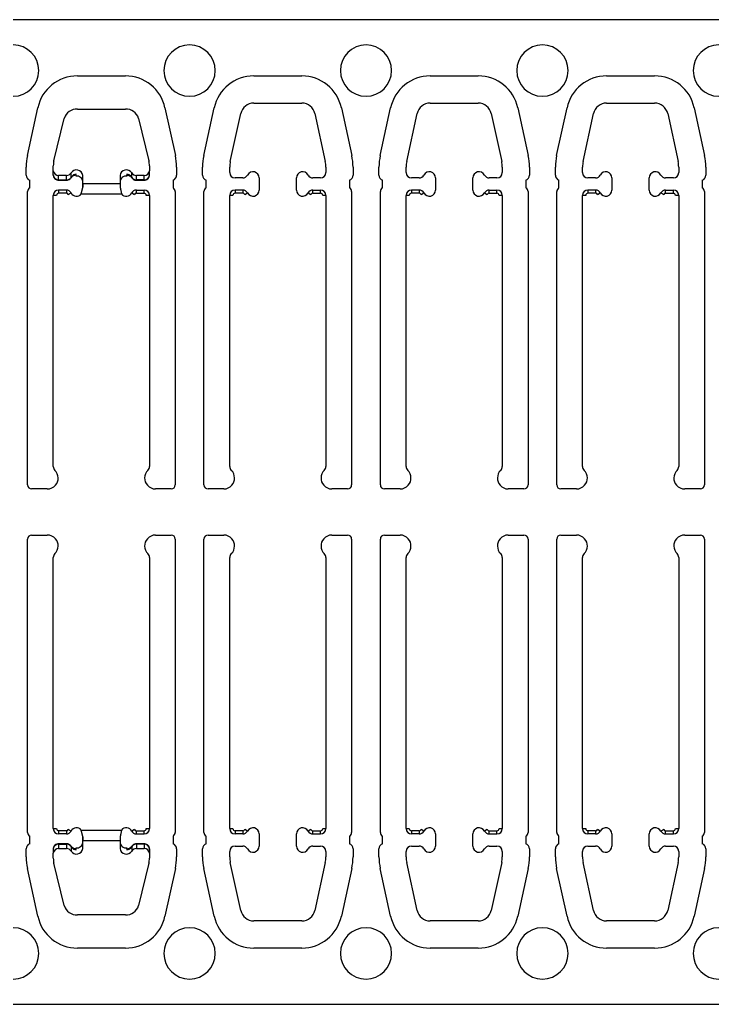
# Model space of a CAD drawing. Header units: inches. Extents: x 1802 to 2468, y -208 to -72.
# Tile 172 of 256: x 1930.78 to 1933.33, y -90.06 to -86.43. Entities that reach past the tile are written whole.
import ezdxf

# ---------------------------------------------------------------- set-up
doc = ezdxf.new("R2010")
doc.units = ezdxf.units.IN
doc.header["$LTSCALE"] = 0.5
doc.header["$MEASUREMENT"] = 0
doc.layers.add('APP-M-S', color=30, linetype='Continuous')

msp = doc.modelspace()

# ---------------------------------------------------------------- linework, layer by layer
at = {"color": 7, "linetype": 'Continuous', "lineweight": 25}
for p, q in [((1930.90414, -87.0031), (1930.90414, -87.00197)), ((1930.92383, -87.02023), (1930.92383, -87.01927)), ((1930.92383, -87.02023), (1930.9523, -87.02023)), ((1930.92383, -87.02023), (1930.92383, -87.02176)), ((1930.92383, -87.02176), (1930.9523, -87.02176)), ((1930.9523, -87.02023), (1930.9523, -87.01927)), ((1930.9523, -87.02023), (1930.9523, -87.02176)), ((1930.96953, -87.01211), (1930.96938, -87.01239)), ((1930.96973, -87.01106), (1930.96953, -87.01211)), ((1930.96973, -87.01106), (1930.96973, -87.01002)), ((1930.98775, -87.00214), (1930.98811, -87.0064)), ((1930.98811, -87.0064), (1930.98811, -87.00058)), ((1931.01241, -87.03246), (1931.01241, -87.04779)), ((1931.1502, -87.03246), (1931.1502, -87.04779)), ((1931.17451, -87.00058), (1931.17451, -87.0064)), ((1931.17451, -87.0064), (1931.17486, -87.00216)), ((1931.19288, -87.01106), (1931.19288, -87.01002)), ((1931.19308, -87.01211), (1931.19288, -87.01106)), ((1931.19323, -87.01239), (1931.19308, -87.01211)), ((1931.21031, -87.02023), (1931.21031, -87.01927)), ((1931.23879, -87.02023), (1931.21031, -87.02023)), ((1931.21031, -87.02176), (1931.21031, -87.02023)), ((1931.21031, -87.02176), (1931.23879, -87.02176)), ((1931.23879, -87.02023), (1931.23879, -87.01927)), ((1931.23879, -87.02176), (1931.23879, -87.02023)), ((1931.25847, -87.0031), (1931.25847, -87.00197)), ((1930.92383, -87.05777), (1930.92383, -87.06958)), ((1930.9523, -87.05777), (1930.92383, -87.05777)), ((1930.9523, -87.06958), (1930.92383, -87.06958)), ((1930.9523, -87.05777), (1930.9523, -87.06958)), ((1930.95927, -87.07379), (1930.96973, -87.0683)), ((1931.00711, -87.07232), (1931.01241, -87.04779)), ((1931.00711, -87.07232), (1931.1555, -87.07232)), ((1931.1502, -87.04779), (1931.1555, -87.07232)), ((1931.19288, -87.0683), (1931.20334, -87.07379)), ((1931.21031, -87.06958), (1931.21031, -87.05777)), ((1931.21031, -87.05777), (1931.23879, -87.05777)), ((1931.21031, -87.06958), (1931.23879, -87.06958)), ((1931.23879, -87.06958), (1931.23879, -87.05777)), ((1930.90414, -88.07549), (1930.90414, -87.07746)), ((1930.91595, -87.07746), (1930.90414, -87.07746)), ((1931.25847, -87.07746), (1931.24666, -87.07746)), ((1931.25847, -87.07746), (1931.25847, -88.07549)), ((1930.90414, -89.40875), (1930.90414, -88.41071)), ((1931.25847, -88.41071), (1931.25847, -89.40875)), ((1930.90414, -89.40875), (1930.91595, -89.40875)), ((1930.9523, -89.41662), (1930.92383, -89.41662)), ((1930.92383, -89.41662), (1930.92383, -89.42843)), ((1930.9523, -89.42843), (1930.92383, -89.42843)), ((1930.9523, -89.41662), (1930.9523, -89.42843)), ((1930.96973, -89.4179), (1930.95927, -89.41241)), ((1931.00711, -89.41388), (1931.1555, -89.41388)), ((1931.01241, -89.43842), (1931.00711, -89.41388)), ((1931.1555, -89.41388), (1931.1502, -89.43842)), ((1931.20334, -89.41241), (1931.19288, -89.4179)), ((1931.21031, -89.41662), (1931.23879, -89.41662)), ((1931.21031, -89.42843), (1931.21031, -89.41662)), ((1931.21031, -89.42843), (1931.23879, -89.42843)), ((1931.23879, -89.42843), (1931.23879, -89.41662)), ((1931.24666, -89.40875), (1931.25847, -89.40875)), ((1930.9523, -89.46444), (1930.92383, -89.46444)), ((1930.92383, -89.46444), (1930.92383, -89.46597)), ((1930.9523, -89.46444), (1930.9523, -89.46597)), ((1931.01241, -89.43842), (1931.01241, -89.45375)), ((1931.1502, -89.43842), (1931.1502, -89.45375)), ((1931.23879, -89.46444), (1931.21031, -89.46444)), ((1931.21031, -89.46597), (1931.21031, -89.46444)), ((1931.23879, -89.46597), (1931.23879, -89.46444)), ((1930.90414, -89.48311), (1930.90414, -89.48423)), ((1930.92383, -89.46597), (1930.9523, -89.46597)), ((1930.92383, -89.46597), (1930.92383, -89.46693)), ((1930.9523, -89.46597), (1930.9523, -89.46693)), ((1930.96938, -89.47381), (1930.96953, -89.4741)), ((1930.96953, -89.4741), (1930.96973, -89.47514)), ((1930.96973, -89.47514), (1930.96973, -89.47618)), ((1930.98811, -89.47981), (1930.98775, -89.48404)), ((1930.98811, -89.48562), (1930.98811, -89.47981)), ((1931.17451, -89.47981), (1931.17451, -89.48562)), ((1931.17487, -89.48407), (1931.17451, -89.47981)), ((1931.19288, -89.47514), (1931.19308, -89.4741)), ((1931.19288, -89.47514), (1931.19288, -89.47618)), ((1931.19308, -89.4741), (1931.19323, -89.47381)), ((1931.23879, -89.46597), (1931.21031, -89.46597)), ((1931.21031, -89.46597), (1931.21031, -89.46693)), ((1931.23879, -89.46597), (1931.23879, -89.46693)), ((1931.25847, -89.48311), (1931.25847, -89.48423))]:
    msp.add_line(p, q, dxfattribs=at)
for centre, radius, start, end in [((1930.92263, -87.00173), 0.01854, 184.24042, 273.68985), ((1930.9528, -87.00002), 0.02021, 268.59286, 326.88552), ((1930.98904, -87.02356), 0.023, 92.33135, 147.08754), ((1930.98445, -87.00109), 0.00369, 343.84459, 7.88189), ((1930.99091, -87.02778), 0.02157, 4.60881, 97.47584), ((1931.1717, -87.02778), 0.02157, 82.52416, 175.39119), ((1931.17834, -87.00108), 0.00387, 172.55121, 195.47051), ((1931.17357, -87.02356), 0.023, 32.91246, 87.66865), ((1931.20981, -87.00002), 0.02021, 213.11448, 271.40714), ((1931.23998, -87.00173), 0.01854, 266.31015, 355.75958), ((1930.92383, -87.07746), 0.01969, 90, 180), ((1930.92383, -87.07746), 0.00787, 90, 180), ((1930.9523, -87.07746), 0.01969, 27.71775, 90), ((1930.9523, -87.07746), 0.00787, 27.71775, 90), ((1930.98977, -87.05777), 0.02264, 207.71775, 320.00983), ((1931.17284, -87.05777), 0.02264, 219.99017, 332.28225), ((1931.21031, -87.07746), 0.01969, 90, 152.28225), ((1931.21031, -87.07746), 0.00787, 90, 152.28225), ((1931.23879, -87.07746), 0.01969, 0, 90), ((1931.23879, -87.07746), 0.00787, 0, 90), ((1930.92414, -88.07549), 0.02, 180, 225.40429), ((1931.23847, -88.07549), 0.02, 314.59571, 0), ((1930.88201, -88.11822), 0.04, 318.59038, 45.40429), ((1931.2806, -88.11822), 0.04, 134.59571, 221.40962), ((1930.88201, -88.36798), 0.04, 314.59571, 41.40962), ((1931.2806, -88.36798), 0.04, 138.59038, 225.40429), ((1930.92414, -88.41071), 0.02, 134.59571, 180), ((1931.23847, -88.41071), 0.02, 0, 45.40429), ((1930.92383, -89.40875), 0.01969, 180, 270), ((1930.92383, -89.40875), 0.00787, 180, 270), ((1930.9523, -89.40875), 0.00787, 270, 332.28225), ((1930.9523, -89.40875), 0.01969, 270, 332.28225), ((1930.98977, -89.42843), 0.02264, 39.99017, 152.28225), ((1931.17284, -89.42843), 0.02264, 27.71775, 140.00983), ((1931.21031, -89.40875), 0.01969, 207.71775, 270), ((1931.21031, -89.40875), 0.00787, 207.71775, 270), ((1931.23879, -89.40875), 0.00787, 270, 0), ((1931.23879, -89.40875), 0.01969, 270, 0), ((1930.99091, -89.45843), 0.02157, 262.52416, 355.39119), ((1931.1717, -89.45843), 0.02157, 184.60881, 277.47584), ((1930.92263, -89.48448), 0.01854, 86.31015, 175.75958), ((1930.9528, -89.48618), 0.02021, 33.11448, 91.40714), ((1930.98904, -89.46264), 0.023, 212.91246, 267.66865), ((1930.98427, -89.48512), 0.00387, 352.55121, 15.47051), ((1931.17817, -89.48512), 0.00369, 163.84459, 187.88189), ((1931.17357, -89.46264), 0.023, 272.33135, 327.08754), ((1931.20981, -89.48618), 0.02021, 88.59286, 146.88552), ((1931.23998, -89.48448), 0.01854, 4.24042, 93.68985)]:
    msp.add_arc(centre, radius, start, end, dxfattribs=at)
for points, knots in [([(1930.90414, -87.0031), (1930.90438, -87.0053), (1930.90486, -87.00972), (1930.90858, -87.0155), (1930.91402, -87.01974), (1930.91949, -87.02157), (1930.92284, -87.02172), (1930.92383, -87.02176)], [0, 0, 0, 0, 0.2206534, 0.443437, 0.6681695, 0.9020771, 1, 1, 1, 1]), ([(1930.9523, -87.02176), (1930.95466, -87.02152), (1930.95964, -87.02102), (1930.96572, -87.01739), (1930.96832, -87.01385), (1930.96939, -87.01239)], [0, 0, 0, 0, 0.3468058, 0.7306931, 1, 1, 1, 1]), ([(1930.96939, -87.01239), (1930.97052, -87.01085), (1930.97291, -87.0076), (1930.97904, -87.00386), (1930.98454, -87.00239), (1930.98756, -87.00215), (1930.98799, -87.00211)], [0, 0, 0, 0, 0.2938575, 0.6231292, 0.9456345, 1, 1, 1, 1]), ([(1931.17462, -87.00211), (1931.17699, -87.00245), (1931.18203, -87.00318), (1931.18895, -87.00686), (1931.19176, -87.01049), (1931.19323, -87.01239)], [0, 0, 0, 0, 0.2985086, 0.6329554, 1, 1, 1, 1]), ([(1931.19323, -87.01239), (1931.19477, -87.01437), (1931.19774, -87.01817), (1931.20408, -87.02123), (1931.20835, -87.02159), (1931.21031, -87.02176)], [0, 0, 0, 0, 0.3711439, 0.7122682, 1, 1, 1, 1]), ([(1931.23879, -87.02176), (1931.24115, -87.02152), (1931.24614, -87.02103), (1931.2525, -87.0171), (1931.25685, -87.01146), (1931.25836, -87.00651), (1931.25845, -87.00371), (1931.25847, -87.0031)], [0, 0, 0, 0, 0.2336124, 0.4922033, 0.7175491, 0.938439, 1, 1, 1, 1]), ([(1930.92383, -89.46444), (1930.92146, -89.46468), (1930.91647, -89.46517), (1930.91011, -89.4691), (1930.90576, -89.47474), (1930.90425, -89.4797), (1930.90416, -89.4825), (1930.90414, -89.48311)], [0, 0, 0, 0, 0.23361239, 0.49220332, 0.71754913, 0.938439, 1, 1, 1, 1]), ([(1930.96939, -89.47382), (1930.96784, -89.47183), (1930.96487, -89.46803), (1930.95853, -89.46497), (1930.95426, -89.46461), (1930.9523, -89.46444)], [0, 0, 0, 0, 0.3711439, 0.7122682, 1, 1, 1, 1]), ([(1931.21031, -89.46444), (1931.20795, -89.46468), (1931.20297, -89.46519), (1931.19689, -89.46881), (1931.1943, -89.47235), (1931.19323, -89.47382)], [0, 0, 0, 0, 0.3468058, 0.7306931, 1, 1, 1, 1]), ([(1931.25847, -89.48311), (1931.25823, -89.48091), (1931.25775, -89.47649), (1931.25403, -89.47071), (1931.24859, -89.46646), (1931.24312, -89.46463), (1931.23977, -89.46449), (1931.23879, -89.46444)], [0, 0, 0, 0, 0.2206534, 0.443437, 0.6681695, 0.9020771, 1, 1, 1, 1]), ([(1930.98799, -89.48409), (1930.98562, -89.48375), (1930.98058, -89.48303), (1930.97367, -89.47935), (1930.97086, -89.47572), (1930.96939, -89.47382)], [0, 0, 0, 0, 0.2985086, 0.6329554, 1, 1, 1, 1]), ([(1931.19323, -89.47382), (1931.1921, -89.47535), (1931.1897, -89.4786), (1931.18357, -89.48234), (1931.17807, -89.48382), (1931.17505, -89.48405), (1931.17462, -89.48409)], [0, 0, 0, 0, 0.2938575, 0.6231292, 0.9456345, 1, 1, 1, 1])]:
    msp.add_open_spline(points, degree=3, knots=knots, dxfattribs=at)
at = {"layer": 'APP-M-S', "linetype": 'Continuous', "lineweight": 25}
for p, q in [((1931.40631, -86.4306), (1930.75631, -86.4306)), ((1932.05631, -86.4306), (1931.40631, -86.4306)), ((1932.70631, -86.4306), (1932.05631, -86.4306)), ((1933.35631, -86.4306), (1932.70631, -86.4306)), ((1930.99274, -86.63761), (1931.16987, -86.63761)), ((1931.64274, -86.63761), (1931.81987, -86.63761)), ((1932.29274, -86.63761), (1932.46987, -86.63761)), ((1932.94274, -86.63761), (1933.11987, -86.63761)), ((1931.64274, -86.73761), (1931.81987, -86.73761)), ((1932.29274, -86.73761), (1932.46987, -86.73761)), ((1932.94274, -86.73761), (1933.11987, -86.73761)), ((1930.80868, -86.9309), (1930.84694, -86.75509)), ((1930.99274, -86.75953), (1931.16987, -86.75953)), ((1931.31567, -86.75509), (1931.35393, -86.9309)), ((1931.45868, -86.9309), (1931.49694, -86.75509)), ((1931.55639, -86.95217), (1931.59465, -86.77636)), ((1931.86796, -86.77636), (1931.90622, -86.95217)), ((1931.96567, -86.75509), (1932.00393, -86.9309)), ((1932.10868, -86.9309), (1932.14694, -86.75509)), ((1932.20639, -86.95217), (1932.24465, -86.77636)), ((1932.51796, -86.77636), (1932.55622, -86.95217)), ((1932.61567, -86.75509), (1932.65393, -86.9309)), ((1932.75868, -86.9309), (1932.79694, -86.75509)), ((1932.85639, -86.95217), (1932.89465, -86.77636)), ((1933.16796, -86.77636), (1933.20622, -86.95217)), ((1933.26567, -86.75509), (1933.30393, -86.9309)), ((1930.90639, -86.94985), (1930.94465, -86.7939)), ((1931.21796, -86.7939), (1931.25622, -86.94985)), ((1930.80414, -87.00261), (1930.80414, -86.9731)), ((1930.90414, -86.98652), (1930.90414, -86.96841)), ((1930.90414, -87.00197), (1930.90414, -86.98652)), ((1930.96973, -87.01009), (1930.96973, -86.99464)), ((1930.98811, -86.99943), (1930.98811, -86.99941)), ((1931.17451, -86.99941), (1931.17451, -86.99943)), ((1931.19288, -87.01009), (1931.19288, -86.99464)), ((1931.25847, -86.96841), (1931.25847, -86.98652)), ((1931.25847, -87.00197), (1931.25847, -86.98652)), ((1931.35847, -86.9731), (1931.35847, -87.00261)), ((1931.45414, -87.00261), (1931.45414, -86.9731)), ((1931.55414, -86.99351), (1931.55414, -86.9731)), ((1931.90847, -86.9731), (1931.90847, -86.99351)), ((1932.00847, -86.9731), (1932.00847, -87.00261)), ((1932.10414, -87.00261), (1932.10414, -86.9731)), ((1932.20414, -86.99351), (1932.20414, -86.9731)), ((1932.55847, -86.9731), (1932.55847, -86.99351)), ((1932.65847, -86.9731), (1932.65847, -87.00261)), ((1932.75414, -87.00261), (1932.75414, -86.9731)), ((1932.85414, -86.99351), (1932.85414, -86.9731)), ((1933.20847, -86.9731), (1933.20847, -86.99351)), ((1933.30847, -86.9731), (1933.30847, -87.00261)), ((1930.81741, -87.04981), (1930.81741, -87.02144)), ((1930.9523, -87.00398), (1930.92383, -87.00398)), ((1930.92383, -87.01927), (1930.92383, -87.00398)), ((1930.9523, -87.01927), (1930.9523, -87.00398)), ((1930.96629, -87.01511), (1930.96944, -87.01124)), ((1931.01241, -87.03323), (1931.01241, -87.00398)), ((1931.01241, -87.04836), (1931.01241, -87.03323)), ((1931.01241, -87.03323), (1931.1502, -87.03323)), ((1931.1502, -87.00398), (1931.1502, -87.03323)), ((1931.1502, -87.03323), (1931.1502, -87.04836)), ((1931.19317, -87.01124), (1931.19708, -87.01556)), ((1931.23879, -87.00398), (1931.21031, -87.00398)), ((1931.21031, -87.01927), (1931.21031, -87.00398)), ((1931.23879, -87.01927), (1931.23879, -87.00398)), ((1931.3452, -87.02144), (1931.3452, -87.04981)), ((1931.46741, -87.04981), (1931.46741, -87.02144)), ((1931.6023, -87.0132), (1931.57383, -87.0132)), ((1931.66241, -87.0132), (1931.66241, -87.05777)), ((1931.8002, -87.05777), (1931.8002, -87.0132)), ((1931.88879, -87.0132), (1931.86031, -87.0132)), ((1931.9952, -87.02144), (1931.9952, -87.04981)), ((1932.11741, -87.04981), (1932.11741, -87.02144)), ((1932.2523, -87.0132), (1932.22383, -87.0132)), ((1932.31241, -87.0132), (1932.31241, -87.05777)), ((1932.4502, -87.05777), (1932.4502, -87.0132)), ((1932.53879, -87.0132), (1932.51031, -87.0132)), ((1932.6452, -87.02144), (1932.6452, -87.04981)), ((1932.76741, -87.04981), (1932.76741, -87.02144)), ((1932.9023, -87.0132), (1932.87383, -87.0132)), ((1932.96241, -87.0132), (1932.96241, -87.05777)), ((1933.1002, -87.05777), (1933.1002, -87.0132)), ((1933.18879, -87.0132), (1933.16031, -87.0132)), ((1933.2952, -87.02144), (1933.2952, -87.04981)), ((1930.80914, -88.14322), (1930.80914, -87.06322)), ((1930.92383, -87.05777), (1930.92383, -87.06958)), ((1930.9523, -87.05777), (1930.92383, -87.05777)), ((1930.9523, -87.06958), (1930.92383, -87.06958)), ((1930.9523, -87.05777), (1930.9523, -87.06958)), ((1930.95927, -87.07379), (1930.96973, -87.0683)), ((1931.00711, -87.07232), (1931.01241, -87.04836)), ((1931.00711, -87.07232), (1931.1555, -87.07232)), ((1931.1502, -87.04836), (1931.1555, -87.07232)), ((1931.19288, -87.0683), (1931.20334, -87.07379)), ((1931.21031, -87.06958), (1931.21031, -87.05777)), ((1931.21031, -87.05777), (1931.23879, -87.05777)), ((1931.21031, -87.06958), (1931.23879, -87.06958)), ((1931.23879, -87.06958), (1931.23879, -87.05777)), ((1931.35347, -87.06322), (1931.35347, -88.14322)), ((1931.45914, -88.14322), (1931.45914, -87.06322)), ((1931.57383, -87.05777), (1931.57383, -87.06958)), ((1931.6023, -87.05777), (1931.57383, -87.05777)), ((1931.6023, -87.06958), (1931.57383, -87.06958)), ((1931.6023, -87.05777), (1931.6023, -87.06958)), ((1931.60927, -87.07379), (1931.61973, -87.0683)), ((1931.84288, -87.0683), (1931.85334, -87.07379)), ((1931.86031, -87.06958), (1931.86031, -87.05777)), ((1931.86031, -87.05777), (1931.88879, -87.05777)), ((1931.86031, -87.06958), (1931.88879, -87.06958)), ((1931.88879, -87.06958), (1931.88879, -87.05777)), ((1932.00347, -87.06322), (1932.00347, -88.14322)), ((1932.10914, -88.14322), (1932.10914, -87.06322)), ((1932.22383, -87.05777), (1932.22383, -87.06958)), ((1932.2523, -87.05777), (1932.22383, -87.05777)), ((1932.2523, -87.06958), (1932.22383, -87.06958)), ((1932.2523, -87.05777), (1932.2523, -87.06958)), ((1932.25927, -87.07379), (1932.26973, -87.0683)), ((1932.49288, -87.0683), (1932.50334, -87.07379)), ((1932.51031, -87.06958), (1932.51031, -87.05777)), ((1932.51031, -87.05777), (1932.53879, -87.05777)), ((1932.51031, -87.06958), (1932.53879, -87.06958)), ((1932.53879, -87.06958), (1932.53879, -87.05777)), ((1932.65347, -87.06322), (1932.65347, -88.14322)), ((1932.75914, -88.14322), (1932.75914, -87.06322)), ((1932.87383, -87.05777), (1932.87383, -87.06958)), ((1932.9023, -87.05777), (1932.87383, -87.05777)), ((1932.9023, -87.06958), (1932.87383, -87.06958)), ((1932.9023, -87.05777), (1932.9023, -87.06958)), ((1932.90927, -87.07379), (1932.91973, -87.0683)), ((1933.14288, -87.0683), (1933.15334, -87.07379)), ((1933.16031, -87.06958), (1933.16031, -87.05777)), ((1933.16031, -87.05777), (1933.18879, -87.05777)), ((1933.16031, -87.06958), (1933.18879, -87.06958)), ((1933.18879, -87.06958), (1933.18879, -87.05777)), ((1933.30347, -87.06322), (1933.30347, -88.14322)), ((1930.90414, -88.07549), (1930.90414, -87.07746)), ((1930.91595, -87.07746), (1930.90414, -87.07746)), ((1931.25847, -87.07746), (1931.24666, -87.07746)), ((1931.25847, -87.07746), (1931.25847, -88.07549)), ((1931.55414, -88.07549), (1931.55414, -87.07746)), ((1931.56595, -87.07746), (1931.55414, -87.07746)), ((1931.90847, -87.07746), (1931.89666, -87.07746)), ((1931.90847, -87.07746), (1931.90847, -88.07549)), ((1932.20414, -88.07549), (1932.20414, -87.07746)), ((1932.21595, -87.07746), (1932.20414, -87.07746)), ((1932.55847, -87.07746), (1932.54666, -87.07746)), ((1932.55847, -87.07746), (1932.55847, -88.07549)), ((1932.85414, -88.07549), (1932.85414, -87.07746)), ((1932.86595, -87.07746), (1932.85414, -87.07746)), ((1933.20847, -87.07746), (1933.19666, -87.07746)), ((1933.20847, -87.07746), (1933.20847, -88.07549)), ((1930.88201, -88.15822), (1930.82414, -88.15822)), ((1931.33847, -88.15822), (1931.2806, -88.15822)), ((1931.53201, -88.15822), (1931.47414, -88.15822)), ((1931.98847, -88.15822), (1931.9306, -88.15822)), ((1932.18201, -88.15822), (1932.12414, -88.15822)), ((1932.63847, -88.15822), (1932.5806, -88.15822)), ((1932.83201, -88.15822), (1932.77414, -88.15822)), ((1933.28847, -88.15822), (1933.2306, -88.15822)), ((1930.82414, -88.32798), (1930.88201, -88.32798)), ((1931.2806, -88.32798), (1931.33847, -88.32798)), ((1931.47414, -88.32798), (1931.53201, -88.32798)), ((1931.9306, -88.32798), (1931.98847, -88.32798)), ((1932.12414, -88.32798), (1932.18201, -88.32798)), ((1932.5806, -88.32798), (1932.63847, -88.32798)), ((1932.77414, -88.32798), (1932.83201, -88.32798)), ((1933.2306, -88.32798), (1933.28847, -88.32798)), ((1930.80914, -89.42298), (1930.80914, -88.34298)), ((1931.35347, -88.34298), (1931.35347, -89.42298)), ((1931.45914, -89.42298), (1931.45914, -88.34298)), ((1932.00347, -88.34298), (1932.00347, -89.42298)), ((1932.10914, -89.42298), (1932.10914, -88.34298)), ((1932.65347, -88.34298), (1932.65347, -89.42298)), ((1932.75914, -89.42298), (1932.75914, -88.34298)), ((1933.30347, -88.34298), (1933.30347, -89.42298)), ((1930.90414, -89.40875), (1930.90414, -88.41071)), ((1931.25847, -88.41071), (1931.25847, -89.40875)), ((1931.55414, -89.40875), (1931.55414, -88.41071)), ((1931.90847, -88.41071), (1931.90847, -89.40875)), ((1932.20414, -89.40875), (1932.20414, -88.41071)), ((1932.55847, -88.41071), (1932.55847, -89.40875)), ((1932.85414, -89.40875), (1932.85414, -88.41071)), ((1933.20847, -88.41071), (1933.20847, -89.40875)), ((1930.90414, -89.40875), (1930.91595, -89.40875)), ((1930.9523, -89.41662), (1930.92383, -89.41662)), ((1930.92383, -89.41662), (1930.92383, -89.42843)), ((1930.9523, -89.42843), (1930.92383, -89.42843)), ((1930.9523, -89.41662), (1930.9523, -89.42843)), ((1930.96973, -89.4179), (1930.95927, -89.41241)), ((1931.00711, -89.41388), (1931.1555, -89.41388)), ((1931.01241, -89.43785), (1931.00711, -89.41388)), ((1931.1555, -89.41388), (1931.1502, -89.43785)), ((1931.20334, -89.41241), (1931.19288, -89.4179)), ((1931.21031, -89.41662), (1931.23879, -89.41662)), ((1931.21031, -89.42843), (1931.21031, -89.41662)), ((1931.21031, -89.42843), (1931.23879, -89.42843)), ((1931.23879, -89.42843), (1931.23879, -89.41662)), ((1931.24666, -89.40875), (1931.25847, -89.40875)), ((1931.55414, -89.40875), (1931.56595, -89.40875)), ((1931.6023, -89.41662), (1931.57383, -89.41662)), ((1931.57383, -89.41662), (1931.57383, -89.42843)), ((1931.6023, -89.42843), (1931.57383, -89.42843)), ((1931.6023, -89.41662), (1931.6023, -89.42843)), ((1931.61973, -89.4179), (1931.60927, -89.41241)), ((1931.66241, -89.42843), (1931.66241, -89.47301)), ((1931.8002, -89.47301), (1931.8002, -89.42843)), ((1931.85334, -89.41241), (1931.84288, -89.4179)), ((1931.86031, -89.41662), (1931.88879, -89.41662)), ((1931.86031, -89.42843), (1931.86031, -89.41662)), ((1931.86031, -89.42843), (1931.88879, -89.42843)), ((1931.88879, -89.42843), (1931.88879, -89.41662)), ((1931.89666, -89.40875), (1931.90847, -89.40875)), ((1932.20414, -89.40875), (1932.21595, -89.40875)), ((1932.2523, -89.41662), (1932.22383, -89.41662)), ((1932.22383, -89.41662), (1932.22383, -89.42843)), ((1932.2523, -89.42843), (1932.22383, -89.42843)), ((1932.2523, -89.41662), (1932.2523, -89.42843)), ((1932.26973, -89.4179), (1932.25927, -89.41241)), ((1932.31241, -89.42843), (1932.31241, -89.47301)), ((1932.4502, -89.47301), (1932.4502, -89.42843)), ((1932.50334, -89.41241), (1932.49288, -89.4179)), ((1932.51031, -89.41662), (1932.53879, -89.41662)), ((1932.51031, -89.42843), (1932.51031, -89.41662)), ((1932.51031, -89.42843), (1932.53879, -89.42843)), ((1932.53879, -89.42843), (1932.53879, -89.41662)), ((1932.54666, -89.40875), (1932.55847, -89.40875)), ((1932.85414, -89.40875), (1932.86595, -89.40875)), ((1932.9023, -89.41662), (1932.87383, -89.41662)), ((1932.87383, -89.41662), (1932.87383, -89.42843)), ((1932.9023, -89.42843), (1932.87383, -89.42843)), ((1932.9023, -89.41662), (1932.9023, -89.42843)), ((1932.91973, -89.4179), (1932.90927, -89.41241)), ((1932.96241, -89.42843), (1932.96241, -89.47301)), ((1933.1002, -89.47301), (1933.1002, -89.42843)), ((1933.15334, -89.41241), (1933.14288, -89.4179)), ((1933.16031, -89.41662), (1933.18879, -89.41662)), ((1933.16031, -89.42843), (1933.16031, -89.41662)), ((1933.16031, -89.42843), (1933.18879, -89.42843)), ((1933.18879, -89.42843), (1933.18879, -89.41662)), ((1933.19666, -89.40875), (1933.20847, -89.40875)), ((1930.81741, -89.46476), (1930.81741, -89.43639)), ((1931.01241, -89.45297), (1931.01241, -89.43785)), ((1931.01241, -89.45297), (1931.1502, -89.45297)), ((1931.01241, -89.48222), (1931.01241, -89.45297)), ((1931.1502, -89.43785), (1931.1502, -89.45297)), ((1931.1502, -89.45297), (1931.1502, -89.48222)), ((1931.3452, -89.43639), (1931.3452, -89.46476)), ((1931.46741, -89.46476), (1931.46741, -89.43639)), ((1931.9952, -89.43639), (1931.9952, -89.46476)), ((1932.11741, -89.46476), (1932.11741, -89.43639)), ((1932.6452, -89.43639), (1932.6452, -89.46476)), ((1932.76741, -89.46476), (1932.76741, -89.43639)), ((1933.2952, -89.43639), (1933.2952, -89.46476)), ((1930.80414, -89.51311), (1930.80414, -89.4836)), ((1930.90414, -89.48423), (1930.90414, -89.49968)), ((1930.90414, -89.51779), (1930.90414, -89.49968)), ((1930.92383, -89.46693), (1930.92383, -89.48222)), ((1930.92383, -89.48222), (1930.9523, -89.48222)), ((1930.9523, -89.46693), (1930.9523, -89.48222)), ((1930.96944, -89.47496), (1930.96553, -89.47064)), ((1930.96973, -89.47611), (1930.96973, -89.49156)), ((1930.98811, -89.4868), (1930.98811, -89.48677)), ((1931.17451, -89.48677), (1931.17451, -89.4868)), ((1931.19288, -89.47611), (1931.19288, -89.49156)), ((1931.19632, -89.4711), (1931.19317, -89.47496)), ((1931.21031, -89.46693), (1931.21031, -89.48222)), ((1931.21031, -89.48222), (1931.23879, -89.48222)), ((1931.23879, -89.46693), (1931.23879, -89.48222)), ((1931.25847, -89.48423), (1931.25847, -89.49968)), ((1931.25847, -89.49968), (1931.25847, -89.51779)), ((1931.35847, -89.4836), (1931.35847, -89.51311)), ((1931.45414, -89.51311), (1931.45414, -89.4836)), ((1931.55414, -89.51311), (1931.55414, -89.49269)), ((1931.57383, -89.47301), (1931.6023, -89.47301)), ((1931.86031, -89.47301), (1931.88879, -89.47301)), ((1931.90847, -89.49269), (1931.90847, -89.51311)), ((1932.00847, -89.4836), (1932.00847, -89.51311)), ((1932.10414, -89.51311), (1932.10414, -89.4836)), ((1932.20414, -89.51311), (1932.20414, -89.49269)), ((1932.22383, -89.47301), (1932.2523, -89.47301)), ((1932.51031, -89.47301), (1932.53879, -89.47301)), ((1932.55847, -89.49269), (1932.55847, -89.51311)), ((1932.65847, -89.4836), (1932.65847, -89.51311)), ((1932.75414, -89.51311), (1932.75414, -89.4836)), ((1932.85414, -89.51311), (1932.85414, -89.49269)), ((1932.87383, -89.47301), (1932.9023, -89.47301)), ((1933.16031, -89.47301), (1933.18879, -89.47301)), ((1933.20847, -89.49269), (1933.20847, -89.51311)), ((1933.30847, -89.4836), (1933.30847, -89.51311)), ((1930.94465, -89.69231), (1930.90639, -89.53636)), ((1931.25622, -89.53636), (1931.21796, -89.69231)), ((1931.59465, -89.70985), (1931.55639, -89.53403)), ((1931.90622, -89.53403), (1931.86796, -89.70985)), ((1932.24465, -89.70985), (1932.20639, -89.53403)), ((1932.55622, -89.53403), (1932.51796, -89.70985)), ((1932.89465, -89.70985), (1932.85639, -89.53403)), ((1933.20622, -89.53403), (1933.16796, -89.70985)), ((1930.84694, -89.73111), (1930.80868, -89.5553)), ((1931.35393, -89.5553), (1931.31567, -89.73111)), ((1931.49694, -89.73111), (1931.45868, -89.5553)), ((1932.00393, -89.5553), (1931.96567, -89.73111)), ((1932.14694, -89.73111), (1932.10868, -89.5553)), ((1932.65393, -89.5553), (1932.61567, -89.73111)), ((1932.79694, -89.73111), (1932.75868, -89.5553)), ((1933.30393, -89.5553), (1933.26567, -89.73111)), ((1931.16987, -89.72668), (1930.99274, -89.72668)), ((1931.81987, -89.7486), (1931.64274, -89.7486)), ((1932.46987, -89.7486), (1932.29274, -89.7486)), ((1933.11987, -89.7486), (1932.94274, -89.7486)), ((1931.16987, -89.8486), (1930.99274, -89.8486)), ((1931.81987, -89.8486), (1931.64274, -89.8486)), ((1932.46987, -89.8486), (1932.29274, -89.8486)), ((1933.11987, -89.8486), (1932.94274, -89.8486)), ((1930.75631, -90.0556), (1931.40631, -90.0556)), ((1931.40631, -90.0556), (1932.05631, -90.0556)), ((1932.05631, -90.0556), (1932.70631, -90.0556)), ((1932.70631, -90.0556), (1933.35631, -90.0556))]:
    msp.add_line(p, q, dxfattribs=at)
for centre, radius, start, end in [((1930.75631, -86.6181), 0.0945, 270, 90), ((1931.40631, -86.6181), 0.0945, 90, 270), ((1931.40631, -86.6181), 0.0945, 270, 90), ((1932.05631, -86.6181), 0.0945, 90, 270), ((1932.05631, -86.6181), 0.0945, 270, 90), ((1932.70631, -86.6181), 0.0945, 90, 270), ((1932.70631, -86.6181), 0.0945, 270, 90), ((1933.35631, -86.6181), 0.0945, 90, 270), ((1930.99274, -86.78682), 0.14921, 90, 167.72299), ((1931.16987, -86.78682), 0.14921, 12.27701, 90), ((1931.64274, -86.78682), 0.14921, 90, 167.72299), ((1931.81987, -86.78682), 0.14921, 12.27701, 90), ((1932.29274, -86.78682), 0.14921, 90, 167.72299), ((1932.46987, -86.78682), 0.14921, 12.27701, 90), ((1932.94274, -86.78682), 0.14921, 90, 167.72299), ((1933.11987, -86.78682), 0.14921, 12.27701, 90), ((1931.64274, -86.78682), 0.04921, 90, 167.72299), ((1931.81987, -86.78682), 0.04921, 12.27701, 90), ((1932.29274, -86.78682), 0.04921, 90, 167.72299), ((1932.46987, -86.78682), 0.04921, 12.27701, 90), ((1932.94274, -86.78682), 0.04921, 90, 167.72299), ((1933.11987, -86.78682), 0.04921, 12.27701, 90), ((1930.99085, -86.80771), 0.04822, 87.75381, 163.35631), ((1931.17176, -86.80771), 0.04822, 16.64369, 92.24619), ((1931.00257, -86.9731), 0.19843, 167.72299, 180), ((1930.98201, -86.96843), 0.07787, 166.19023, 179.98318), ((1931.1806, -86.96843), 0.07787, 0.01682, 13.80977), ((1931.16005, -86.9731), 0.19843, 0, 12.27701), ((1931.65257, -86.9731), 0.19843, 167.72299, 180), ((1931.65257, -86.9731), 0.09843, 167.72299, 180), ((1931.81005, -86.9731), 0.09843, 0, 12.27701), ((1931.81005, -86.9731), 0.19843, 0, 12.27701), ((1932.30257, -86.9731), 0.19843, 167.72299, 180), ((1932.30257, -86.9731), 0.09843, 167.72299, 180), ((1932.46005, -86.9731), 0.09843, 0, 12.27701), ((1932.46005, -86.9731), 0.19843, 0, 12.27701), ((1932.95257, -86.9731), 0.19843, 167.72299, 180), ((1932.95257, -86.9731), 0.09843, 167.72299, 180), ((1933.11005, -86.9731), 0.09843, 0, 12.27701), ((1933.11005, -86.9731), 0.19843, 0, 12.27701), ((1930.92278, -86.98534), 0.01867, 183.63205, 273.22121), ((1930.95274, -86.98387), 0.02012, 268.75688, 327.6211), ((1930.98947, -87.00662), 0.02309, 6.56403, 148.74823), ((1930.98965, -87.02405), 0.0247, 93.5818, 117.23228), ((1931.17314, -87.00662), 0.02309, 31.25177, 173.43597), ((1931.17296, -87.02405), 0.0247, 62.76772, 86.4182), ((1931.20987, -86.98387), 0.02012, 212.3789, 271.24312), ((1931.23984, -86.98534), 0.01867, 266.77879, 356.36795), ((1931.57383, -86.99351), 0.01969, 180, 270), ((1931.63977, -87.0132), 0.02264, 0, 152.28225), ((1931.82284, -87.0132), 0.02264, 27.71775, 180), ((1931.88879, -86.99351), 0.01969, 270, 0), ((1932.22383, -86.99351), 0.01969, 180, 270), ((1932.28977, -87.0132), 0.02264, 0, 152.28225), ((1932.47284, -87.0132), 0.02264, 27.71775, 180), ((1932.53879, -86.99351), 0.01969, 270, 0), ((1932.87383, -86.99351), 0.01969, 180, 270), ((1932.93977, -87.0132), 0.02264, 0, 152.28225), ((1933.12284, -87.0132), 0.02264, 27.71775, 180), ((1933.18879, -86.99351), 0.01969, 270, 0), ((1930.82414, -87.00261), 0.02, 180, 250.32928), ((1931.33847, -87.00261), 0.02, 289.67072, 0), ((1931.47414, -87.00261), 0.02, 180, 250.32928), ((1931.6023, -86.99351), 0.01969, 270, 332.28225), ((1931.86031, -86.99351), 0.01969, 207.71775, 270), ((1931.98847, -87.00261), 0.02, 289.67072, 0), ((1932.12414, -87.00261), 0.02, 180, 250.32928), ((1932.2523, -86.99351), 0.01969, 270, 332.28225), ((1932.51031, -86.99351), 0.01969, 207.71775, 270), ((1932.63847, -87.00261), 0.02, 289.67072, 0), ((1932.77414, -87.00261), 0.02, 180, 250.32928), ((1932.9023, -86.99351), 0.01969, 270, 332.28225), ((1933.16031, -86.99351), 0.01969, 207.71775, 270), ((1933.28847, -87.00261), 0.02, 289.67072, 0), ((1930.82414, -87.06322), 0.015, 116.66793, 180), ((1930.92383, -87.07746), 0.01969, 90, 180), ((1930.92383, -87.07746), 0.00787, 90, 180), ((1930.9523, -87.07746), 0.01969, 27.71775, 90), ((1930.9523, -87.07746), 0.00787, 27.71775, 90), ((1930.98977, -87.05777), 0.02264, 207.71775, 320.00983), ((1931.17284, -87.05777), 0.02264, 219.99017, 332.28225), ((1931.21031, -87.07746), 0.01969, 90, 152.28225), ((1931.21031, -87.07746), 0.00787, 90, 152.28225), ((1931.23879, -87.07746), 0.01969, 0, 90), ((1931.23879, -87.07746), 0.00787, 0, 90), ((1931.33847, -87.06322), 0.015, 0, 63.33207), ((1931.47414, -87.06322), 0.015, 116.66793, 180), ((1931.57383, -87.07746), 0.01969, 90, 180), ((1931.57383, -87.07746), 0.00787, 90, 180), ((1931.6023, -87.07746), 0.01969, 27.71775, 90), ((1931.6023, -87.07746), 0.00787, 27.71775, 90), ((1931.63977, -87.05777), 0.02264, 207.71775, 0), ((1931.82284, -87.05777), 0.02264, 180, 332.28225), ((1931.86031, -87.07746), 0.01969, 90, 152.28225), ((1931.86031, -87.07746), 0.00787, 90, 152.28225), ((1931.88879, -87.07746), 0.01969, 0, 90), ((1931.88879, -87.07746), 0.00787, 0, 90), ((1931.98847, -87.06322), 0.015, 0, 63.33207), ((1932.12414, -87.06322), 0.015, 116.66793, 180), ((1932.22383, -87.07746), 0.01969, 90, 180), ((1932.22383, -87.07746), 0.00787, 90, 180), ((1932.2523, -87.07746), 0.01969, 27.71775, 90), ((1932.2523, -87.07746), 0.00787, 27.71775, 90), ((1932.28977, -87.05777), 0.02264, 207.71775, 0), ((1932.47284, -87.05777), 0.02264, 180, 332.28225), ((1932.51031, -87.07746), 0.01969, 90, 152.28225), ((1932.51031, -87.07746), 0.00787, 90, 152.28225), ((1932.53879, -87.07746), 0.01969, 0, 90), ((1932.53879, -87.07746), 0.00787, 0, 90), ((1932.63847, -87.06322), 0.015, 0, 63.33207), ((1932.77414, -87.06322), 0.015, 116.66793, 180), ((1932.87383, -87.07746), 0.01969, 90, 180), ((1932.87383, -87.07746), 0.00787, 90, 180), ((1932.9023, -87.07746), 0.01969, 27.71775, 90), ((1932.9023, -87.07746), 0.00787, 27.71775, 90), ((1932.93977, -87.05777), 0.02264, 207.71775, 0), ((1933.12284, -87.05777), 0.02264, 180, 332.28225), ((1933.16031, -87.07746), 0.01969, 90, 152.28225), ((1933.16031, -87.07746), 0.00787, 90, 152.28225), ((1933.18879, -87.07746), 0.01969, 0, 90), ((1933.18879, -87.07746), 0.00787, 0, 90), ((1933.28847, -87.06322), 0.015, 0, 63.33207), ((1930.92414, -88.07549), 0.02, 180, 225.40429), ((1931.23847, -88.07549), 0.02, 314.59571, 0), ((1931.57414, -88.07549), 0.02, 180, 225.40429), ((1931.88847, -88.07549), 0.02, 314.59571, 0), ((1932.22414, -88.07549), 0.02, 180, 225.40429), ((1932.53847, -88.07549), 0.02, 314.59571, 0), ((1932.87414, -88.07549), 0.02, 180, 225.40429), ((1933.18847, -88.07549), 0.02, 314.59571, 0), ((1930.88201, -88.11822), 0.04, 318.59038, 45.40429), ((1931.2806, -88.11822), 0.04, 134.59571, 221.40962), ((1931.53201, -88.11822), 0.04, 318.59038, 45.40429), ((1931.9306, -88.11822), 0.04, 134.59571, 221.40962), ((1932.18201, -88.11822), 0.04, 318.59038, 45.40429), ((1932.5806, -88.11822), 0.04, 134.59571, 221.40962), ((1932.83201, -88.11822), 0.04, 318.59038, 45.40429), ((1933.2306, -88.11822), 0.04, 134.59571, 221.40962), ((1930.82414, -88.14322), 0.015, 180, 270), ((1930.88201, -88.11822), 0.04, 270, 318.59038), ((1931.2806, -88.11822), 0.04, 221.40962, 270), ((1931.33847, -88.14322), 0.015, 270, 0), ((1931.47414, -88.14322), 0.015, 180, 270), ((1931.53201, -88.11822), 0.04, 270, 318.59038), ((1931.9306, -88.11822), 0.04, 221.40962, 270), ((1931.98847, -88.14322), 0.015, 270, 0), ((1932.12414, -88.14322), 0.015, 180, 270), ((1932.18201, -88.11822), 0.04, 270, 318.59038), ((1932.5806, -88.11822), 0.04, 221.40962, 270), ((1932.63847, -88.14322), 0.015, 270, 0), ((1932.77414, -88.14322), 0.015, 180, 270), ((1932.83201, -88.11822), 0.04, 270, 318.59038), ((1933.2306, -88.11822), 0.04, 221.40962, 270), ((1933.28847, -88.14322), 0.015, 270, 0), ((1930.82414, -88.34298), 0.015, 90, 180), ((1930.88201, -88.36798), 0.04, 41.40962, 90), ((1931.2806, -88.36798), 0.04, 90, 138.59038), ((1931.33847, -88.34298), 0.015, 0, 90), ((1931.47414, -88.34298), 0.015, 90, 180), ((1931.53201, -88.36798), 0.04, 41.40962, 90), ((1931.9306, -88.36798), 0.04, 90, 138.59038), ((1931.98847, -88.34298), 0.015, 0, 90), ((1932.12414, -88.34298), 0.015, 90, 180), ((1932.18201, -88.36798), 0.04, 41.40962, 90), ((1932.5806, -88.36798), 0.04, 90, 138.59038), ((1932.63847, -88.34298), 0.015, 0, 90), ((1932.77414, -88.34298), 0.015, 90, 180), ((1932.83201, -88.36798), 0.04, 41.40962, 90), ((1933.2306, -88.36798), 0.04, 90, 138.59038), ((1933.28847, -88.34298), 0.015, 0, 90), ((1930.88201, -88.36798), 0.04, 314.59571, 41.40962), ((1931.2806, -88.36798), 0.04, 138.59038, 225.40429), ((1931.53201, -88.36798), 0.04, 314.59571, 41.40962), ((1931.9306, -88.36798), 0.04, 138.59038, 225.40429), ((1932.18201, -88.36798), 0.04, 314.59571, 41.40962), ((1932.5806, -88.36798), 0.04, 138.59038, 225.40429), ((1932.83201, -88.36798), 0.04, 314.59571, 41.40962), ((1933.2306, -88.36798), 0.04, 138.59038, 225.40429), ((1930.92414, -88.41071), 0.02, 134.59571, 180), ((1931.23847, -88.41071), 0.02, 0, 45.40429), ((1931.57414, -88.41071), 0.02, 134.59571, 180), ((1931.88847, -88.41071), 0.02, 0, 45.40429), ((1932.22414, -88.41071), 0.02, 134.59571, 180), ((1932.53847, -88.41071), 0.02, 0, 45.40429), ((1932.87414, -88.41071), 0.02, 134.59571, 180), ((1933.18847, -88.41071), 0.02, 0, 45.40429), ((1930.82414, -89.42298), 0.015, 180, 243.33207), ((1930.92383, -89.40875), 0.01969, 180, 270), ((1930.92383, -89.40875), 0.00787, 180, 270), ((1930.9523, -89.40875), 0.00787, 270, 332.28225), ((1930.9523, -89.40875), 0.01969, 270, 332.28225), ((1930.98977, -89.42843), 0.02264, 39.99017, 152.28225), ((1931.17284, -89.42843), 0.02264, 27.71775, 140.00983), ((1931.21031, -89.40875), 0.01969, 207.71775, 270), ((1931.21031, -89.40875), 0.00787, 207.71775, 270), ((1931.23879, -89.40875), 0.00787, 270, 0), ((1931.23879, -89.40875), 0.01969, 270, 0), ((1931.33847, -89.42298), 0.015, 296.66793, 0), ((1931.47414, -89.42298), 0.015, 180, 243.33207), ((1931.57383, -89.40875), 0.01969, 180, 270), ((1931.57383, -89.40875), 0.00787, 180, 270), ((1931.6023, -89.40875), 0.00787, 270, 332.28225), ((1931.6023, -89.40875), 0.01969, 270, 332.28225), ((1931.63977, -89.42843), 0.02264, 0, 152.28225), ((1931.82284, -89.42843), 0.02264, 27.71775, 180), ((1931.86031, -89.40875), 0.01969, 207.71775, 270), ((1931.86031, -89.40875), 0.00787, 207.71775, 270), ((1931.88879, -89.40875), 0.00787, 270, 0), ((1931.88879, -89.40875), 0.01969, 270, 0), ((1931.98847, -89.42298), 0.015, 296.66793, 0), ((1932.12414, -89.42298), 0.015, 180, 243.33207), ((1932.22383, -89.40875), 0.01969, 180, 270), ((1932.22383, -89.40875), 0.00787, 180, 270), ((1932.2523, -89.40875), 0.00787, 270, 332.28225), ((1932.2523, -89.40875), 0.01969, 270, 332.28225), ((1932.28977, -89.42843), 0.02264, 0, 152.28225), ((1932.47284, -89.42843), 0.02264, 27.71775, 180), ((1932.51031, -89.40875), 0.01969, 207.71775, 270), ((1932.51031, -89.40875), 0.00787, 207.71775, 270), ((1932.53879, -89.40875), 0.00787, 270, 0), ((1932.53879, -89.40875), 0.01969, 270, 0), ((1932.63847, -89.42298), 0.015, 296.66793, 0), ((1932.77414, -89.42298), 0.015, 180, 243.33207), ((1932.87383, -89.40875), 0.01969, 180, 270), ((1932.87383, -89.40875), 0.00787, 180, 270), ((1932.9023, -89.40875), 0.00787, 270, 332.28225), ((1932.9023, -89.40875), 0.01969, 270, 332.28225), ((1932.93977, -89.42843), 0.02264, 0, 152.28225), ((1933.12284, -89.42843), 0.02264, 27.71775, 180), ((1933.16031, -89.40875), 0.01969, 207.71775, 270), ((1933.16031, -89.40875), 0.00787, 207.71775, 270), ((1933.18879, -89.40875), 0.00787, 270, 0), ((1933.18879, -89.40875), 0.01969, 270, 0), ((1933.28847, -89.42298), 0.015, 296.66793, 0), ((1930.82414, -89.4836), 0.02, 109.67072, 180), ((1931.33847, -89.4836), 0.02, 0, 70.32928), ((1931.47414, -89.4836), 0.02, 109.67072, 180), ((1931.98847, -89.4836), 0.02, 0, 70.32928), ((1932.12414, -89.4836), 0.02, 109.67072, 180), ((1932.63847, -89.4836), 0.02, 0, 70.32928), ((1932.77414, -89.4836), 0.02, 109.67072, 180), ((1933.28847, -89.4836), 0.02, 0, 70.32928), ((1930.92278, -89.50087), 0.01867, 86.77879, 176.36795), ((1930.95274, -89.50234), 0.02012, 32.3789, 91.24312), ((1930.98947, -89.47958), 0.02309, 211.25177, 353.43597), ((1930.98965, -89.46215), 0.0247, 242.76774, 266.4182), ((1931.17314, -89.47958), 0.02309, 186.56403, 328.74823), ((1931.17296, -89.46215), 0.0247, 273.5818, 297.23226), ((1931.20987, -89.50234), 0.02012, 88.75688, 147.6211), ((1931.23984, -89.50087), 0.01867, 3.63205, 93.22121), ((1931.57383, -89.49269), 0.01969, 90, 180), ((1931.6023, -89.49269), 0.01969, 27.71775, 90), ((1931.63977, -89.47301), 0.02264, 207.71775, 0), ((1931.82284, -89.47301), 0.02264, 180, 332.28225), ((1931.86031, -89.49269), 0.01969, 90, 152.28225), ((1931.88879, -89.49269), 0.01969, 0, 90), ((1932.22383, -89.49269), 0.01969, 90, 180), ((1932.2523, -89.49269), 0.01969, 27.71775, 90), ((1932.28977, -89.47301), 0.02264, 207.71775, 0), ((1932.47284, -89.47301), 0.02264, 180, 332.28225), ((1932.51031, -89.49269), 0.01969, 90, 152.28225), ((1932.53879, -89.49269), 0.01969, 0, 90), ((1932.87383, -89.49269), 0.01969, 90, 180), ((1932.9023, -89.49269), 0.01969, 27.71775, 90), ((1932.93977, -89.47301), 0.02264, 207.71775, 0), ((1933.12284, -89.47301), 0.02264, 180, 332.28225), ((1933.16031, -89.49269), 0.01969, 90, 152.28225), ((1933.18879, -89.49269), 0.01969, 0, 90), ((1931.00257, -89.51311), 0.19843, 180, 192.27701), ((1930.98201, -89.51777), 0.07787, 180.01682, 193.80977), ((1931.1806, -89.51777), 0.07787, 346.19023, 359.98318), ((1931.16005, -89.51311), 0.19843, 347.72299, 0), ((1931.65257, -89.51311), 0.19843, 180, 192.27701), ((1931.65257, -89.51311), 0.09843, 180, 192.27701), ((1931.81005, -89.51311), 0.09843, 347.72299, 0), ((1931.81005, -89.51311), 0.19843, 347.72299, 0), ((1932.30257, -89.51311), 0.19843, 180, 192.27701), ((1932.30257, -89.51311), 0.09843, 180, 192.27701), ((1932.46005, -89.51311), 0.09843, 347.72299, 0), ((1932.46005, -89.51311), 0.19843, 347.72299, 0), ((1932.95257, -89.51311), 0.19843, 180, 192.27701), ((1932.95257, -89.51311), 0.09843, 180, 192.27701), ((1933.11005, -89.51311), 0.09843, 347.72299, 0), ((1933.11005, -89.51311), 0.19843, 347.72299, 0), ((1930.99085, -89.6785), 0.04822, 196.64369, 272.24619), ((1931.17176, -89.6785), 0.04822, 267.75381, 343.35631), ((1931.64274, -89.69938), 0.04921, 192.27701, 270), ((1931.81987, -89.69938), 0.04921, 270, 347.72299), ((1932.29274, -89.69938), 0.04921, 192.27701, 270), ((1932.46987, -89.69938), 0.04921, 270, 347.72299), ((1932.94274, -89.69938), 0.04921, 192.27701, 270), ((1933.11987, -89.69938), 0.04921, 270, 347.72299), ((1930.99274, -89.69938), 0.14921, 192.27701, 270), ((1931.16987, -89.69938), 0.14921, 270, 347.72299), ((1931.64274, -89.69938), 0.14921, 192.27701, 270), ((1931.81987, -89.69938), 0.14921, 270, 347.72299), ((1932.29274, -89.69938), 0.14921, 192.27701, 270), ((1932.46987, -89.69938), 0.14921, 270, 347.72299), ((1932.94274, -89.69938), 0.14921, 192.27701, 270), ((1933.11987, -89.69938), 0.14921, 270, 347.72299), ((1930.75631, -89.8681), 0.0945, 270, 90), ((1931.40631, -89.8681), 0.0945, 90, 270), ((1931.40631, -89.8681), 0.0945, 270, 90), ((1932.05631, -89.8681), 0.0945, 90, 270), ((1932.05631, -89.8681), 0.0945, 270, 90), ((1932.70631, -89.8681), 0.0945, 90, 270), ((1932.70631, -89.8681), 0.0945, 270, 90), ((1933.35631, -89.8681), 0.0945, 90, 270)]:
    msp.add_arc(centre, radius, start, end, dxfattribs=at)
for points, knots in [([(1930.90414, -87.00197), (1930.9044, -87.00417), (1930.90492, -87.0086), (1930.90772, -87.01354), (1930.91033, -87.0154), (1930.9111, -87.01594)], [0, 0, 0, 0, 0.4107265, 0.8278452, 1, 1, 1, 1]), ([(1930.96944, -87.01124), (1930.97059, -87.00968), (1930.97305, -87.00637), (1930.97749, -87.00318), (1930.98067, -87.00244), (1930.98129, -87.00229)], [0, 0, 0, 0, 0.4156853, 0.88590337, 1, 1, 1, 1]), ([(1931.18752, -87.00534), (1931.18776, -87.00547), (1931.19044, -87.00685), (1931.19187, -87.00915), (1931.19317, -87.01124)], [0, 0, 0, 0, 0.0889737, 1, 1, 1, 1]), ([(1931.2537, -87.01386), (1931.25472, -87.01267), (1931.25721, -87.00979), (1931.25836, -87.00537), (1931.25845, -87.00257), (1931.25847, -87.00197)], [0, 0, 0, 0, 0.3556316, 0.8626912, 1, 1, 1, 1]), ([(1930.90891, -89.47234), (1930.90789, -89.47353), (1930.9054, -89.47641), (1930.90426, -89.48083), (1930.90416, -89.48363), (1930.90414, -89.48423)], [0, 0, 0, 0, 0.3556316, 0.8626912, 1, 1, 1, 1]), ([(1930.97509, -89.48086), (1930.97485, -89.48074), (1930.97217, -89.47935), (1930.97074, -89.47706), (1930.96944, -89.47496)], [0, 0, 0, 0, 0.0889737, 1, 1, 1, 1]), ([(1931.19317, -89.47496), (1931.19202, -89.47652), (1931.18956, -89.47983), (1931.18512, -89.48302), (1931.18194, -89.48377), (1931.18132, -89.48391)], [0, 0, 0, 0, 0.4156853, 0.8859034, 1, 1, 1, 1]), ([(1931.25847, -89.48423), (1931.25821, -89.48203), (1931.2577, -89.47761), (1931.25489, -89.47266), (1931.25228, -89.4708), (1931.25151, -89.47026)], [0, 0, 0, 0, 0.4107265, 0.8278452, 1, 1, 1, 1])]:
    msp.add_open_spline(points, degree=3, knots=knots, dxfattribs=at)

doc.saveas('drawing.dxf')
